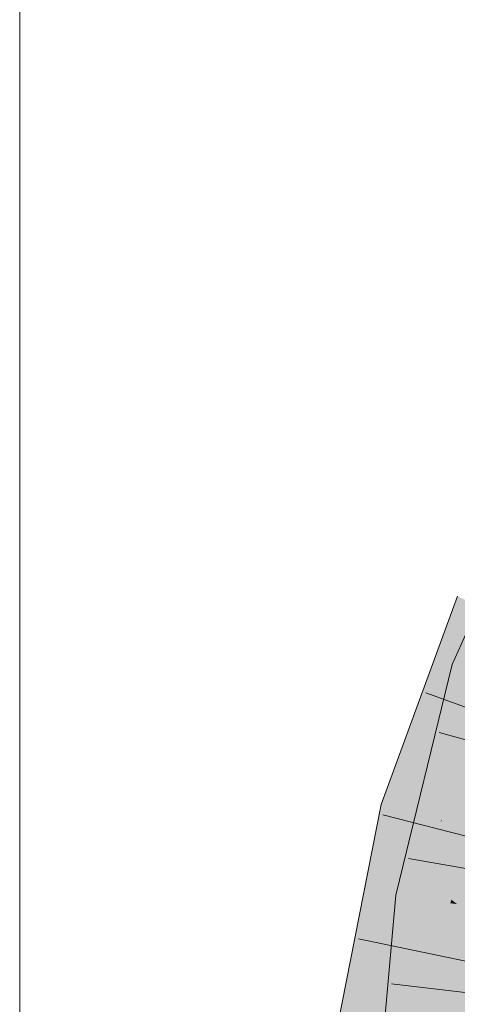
# Model space of a CAD drawing. Extents: x -420 to 300, y 62 to 1162.
# Tile 152 of 256: x 157.264 to 158.148, y 803.46 to 805.449. Entities that reach past the tile are written whole.
import ezdxf

# ---------------------------------------------------------------- set-up
doc = ezdxf.new("R2010")
doc.units = 0
doc.layers.get('0').update_dxf_attribs({"lineweight": 35})
doc.layers.add('E_Detail_Linie_Text_Bem', color=7, linetype='Continuous', lineweight=13)
doc.layers.add('E_Leerrohr 32-A06G9FD28I', color=7, linetype='Continuous', lineweight=9, true_color=0x00b300)
doc.layers.add('E_Leerrohr 32-Shading', color=7, linetype='Continuous', lineweight=9, true_color=0x00b300)

# ---------------------------------------------------------------- blocks, each defined once
blk = doc.blocks.new('Shading-A06G9EZB8I', base_point=(236.9797, 757.7833))
at = {"layer": 'E_Leerrohr 32-Shading', "color": 83, "true_color": 0x7fbd7f}
for points in [[(158.2213, 804.3345), (158.1377, 804.1462), (158.149, 804.1423)], [(158.1483, 804.2842), (158.1254, 804.2217), (158.0297, 803.8542), (158.0203, 803.8567)], [(158.1483, 804.2842), (158.0297, 803.8542), (158.1815, 804.2689)], [(158.068, 804.0222), (158.1254, 804.2217), (158.0535, 804.0252)], [(158.1083, 803.8734), (158.1377, 804.1462), (158.0322, 803.6792), (158.0569, 803.8167)], [(158.1377, 804.1462), (158.1083, 803.8734), (158.149, 804.1423)], [(158.1083, 803.8734), (158.1724, 804.1345), (158.149, 804.1423)], [(158.0203, 803.8567), (158.068, 804.0222), (157.9943, 803.8635), (158.0535, 804.0252)], [(158.0108, 803.7587), (157.9943, 803.8635), (157.889, 803.1478), (157.9509, 803.6443)], [(157.9943, 803.8635), (158.0108, 803.7587), (158.0203, 803.8567)], [(158.1083, 803.8734), (158.0322, 803.6792), (158.0597, 803.6752)], [(158.0108, 803.7587), (158.0297, 803.8542), (158.0203, 803.8567)], [(158.0569, 803.8167), (158.0235, 803.6804), (158.0322, 803.6792)], [(158.0745, 803.1241), (158.2243, 803.7671), (158.1475, 803.5405), (158.1564, 803.5766)], [(158.0108, 803.7587), (157.889, 803.1478), (157.89, 803.1477)], [(158.0307, 803.3451), (158.0334, 803.3716), (157.9931, 803.3304), (158.0235, 803.6804)], [(158.0235, 803.6804), (158.0334, 803.3716), (158.0322, 803.6792)], [(158.0334, 803.3716), (158.0597, 803.6752), (158.0322, 803.6792)], [(157.9509, 803.6443), (157.8537, 803.1523), (157.889, 803.1478)], [(158.1564, 803.5766), (158.1525, 803.5655), (158.1475, 803.5405)], [(158.0745, 803.1241), (158.1475, 803.5405), (158.0654, 803.1252)], [(158.0745, 803.1241), (158.1517, 803.3734), (158.1711, 803.5389), (158.1842, 803.5378)]]:
    blk.add_solid(points, dxfattribs=at)
at = {"layer": 'E_Leerrohr 32-Shading', "color": 83, "true_color": 0x7fd57f}
for points in [[(158.1815, 804.2689), (158.0297, 803.8542), (158.2074, 804.2569), (158.1135, 803.8325)], [(158.1135, 803.8325), (158.1153, 803.8321), (158.2074, 804.2569), (158.2618, 804.2318)], [(158.1168, 803.8317), (158.2618, 804.2318), (158.1153, 803.8321)], [(158.1168, 803.8317), (158.1872, 803.9451), (158.2618, 804.2318), (158.2692, 804.2142)], [(158.2561, 804.1063), (158.1724, 804.1345), (158.141, 803.8565), (158.1083, 803.8734)], [(158.2561, 804.1063), (158.141, 803.8565), (158.2428, 804.0521)], [(158.3399, 804.0781), (158.1888, 803.832), (158.2213, 803.6518), (158.1472, 803.6625)], [(158.141, 803.8565), (158.1888, 803.832), (158.2428, 804.0521)], [(158.1439, 803.8246), (158.1575, 803.848), (158.1168, 803.8317), (158.1871, 803.9451)], [(158.141, 803.8565), (158.1083, 803.8734), (158.0714, 803.7227)], [(158.1135, 803.8325), (158.0297, 803.8542), (158.0856, 803.7228), (158.0108, 803.7587)], [(158.0714, 803.7227), (158.1763, 803.8384), (158.141, 803.8565)], [(158.1575, 803.8481), (158.1439, 803.8246), (158.1499, 803.8231)], [(158.0714, 803.7227), (158.1362, 803.6713), (158.1763, 803.8384), (158.1599, 803.7393)], [(158.1153, 803.8321), (158.1135, 803.8325), (158.093, 803.7193), (158.0856, 803.7228)], [(158.1439, 803.8246), (158.1168, 803.8317), (158.093, 803.7193), (158.1145, 803.8283)], [(158.1168, 803.8317), (158.1153, 803.8321), (158.1145, 803.8283)], [(158.1499, 803.8231), (158.1439, 803.8246), (158.1268, 803.7477), (158.1352, 803.8066)], [(158.1499, 803.8231), (158.1268, 803.7477), (158.1347, 803.7543)], [(158.2008, 803.8099), (158.1499, 803.8231), (158.1347, 803.7543)], [(158.1888, 803.832), (158.1763, 803.8384), (158.1472, 803.6625)], [(158.0716, 803.359), (158.1525, 803.5655), (158.084, 803.4464), (158.2008, 803.8099)], [(158.1352, 803.8066), (158.093, 803.7193), (158.1268, 803.7477)], [(158.2008, 803.8099), (158.1347, 803.7543), (158.1003, 803.561), (158.1154, 803.6671)], [(158.0108, 803.7587), (157.89, 803.1477), (158.093, 803.7193), (157.9777, 803.1365)], [(158.0676, 803.5912), (158.038, 803.303), (158.1268, 803.7477), (158.084, 803.4464)], [(158.0676, 803.5912), (158.1268, 803.7477), (158.093, 803.7193)], [(158.1347, 803.7543), (158.1268, 803.7477), (158.1154, 803.6671)], [(158.0597, 803.6752), (158.1338, 803.6644), (158.0714, 803.7227), (158.1362, 803.6713)], [(158.1362, 803.6713), (158.1472, 803.6625), (158.1599, 803.7393)], [(158.0597, 803.6752), (158.0334, 803.3716), (158.1472, 803.6625), (158.1194, 803.3433)], [(158.1338, 803.6644), (158.1472, 803.6625), (158.1362, 803.6713)], [(158.2347, 803.6498), (158.1194, 803.3433), (158.1015, 802.891), (158.0802, 802.8915)], [(158.2347, 803.6498), (158.1015, 802.891), (158.2021, 803.2754)], [(158.1472, 803.6625), (158.1194, 803.3433), (158.2213, 803.6518)], [(158.1194, 803.3433), (158.2347, 803.6498), (158.2213, 803.6518)], [(157.9842, 803.1356), (158.038, 803.303), (157.9777, 803.1365), (158.0676, 803.5912)], [(158.1525, 803.5655), (158.1429, 803.5409), (158.1475, 803.5405)], [(158.0249, 803.1304), (158.0654, 803.1252), (158.0334, 803.2344), (158.1475, 803.5405)], [(158.0334, 803.2344), (158.1475, 803.5405), (158.0362, 803.2685), (158.1429, 803.5409)]]:
    blk.add_solid(points, dxfattribs=at)
blk = doc.blocks.new('Referenz-A06G9FD38I')
at = {"layer": 'E_Detail_Linie_Text_Bem', "linetype": 'Continuous', "ltscale": 0.13}
blk.add_line((157.2643, 797.5396), (157.2643, 806.7198), dxfattribs=at)
at = {"layer": 'E_Leerrohr 32-A06G9FD28I', "linetype": 'Continuous', "ltscale": 0.13}
for p, q in [((158.1377, 804.1462), (158.3165, 804.5487)), ((157.9943, 803.8635), (158.1483, 804.2842)), ((158.0235, 803.6804), (158.1377, 804.1462)), ((158.3051, 804.0087), (158.0845, 804.0895)), ((158.3377, 803.9459), (158.1114, 804.0091)), ((157.8537, 803.1524), (157.9943, 803.8635)), ((158.2254, 803.7845), (157.9978, 803.8427)), ((158.2807, 803.7144), (158.0492, 803.7549)), ((157.9552, 802.8945), (158.0235, 803.6804)), ((158.1781, 803.5443), (157.9481, 803.5923)), ((158.2487, 803.4738), (158.0153, 803.5012))]:
    blk.add_line(p, q, dxfattribs=at)

msp = doc.modelspace()

# ---------------------------------------------------------------- block references
at = {"color": 8, "lineweight": 25, "ltscale": 0.25, "true_color": 0x808080}
msp.add_blockref('Referenz-A06G9FD38I', (0, 0), dxfattribs=at)
msp.add_blockref('Shading-A06G9EZB8I', (236.9797, 757.7833))

doc.saveas('drawing.dxf')
